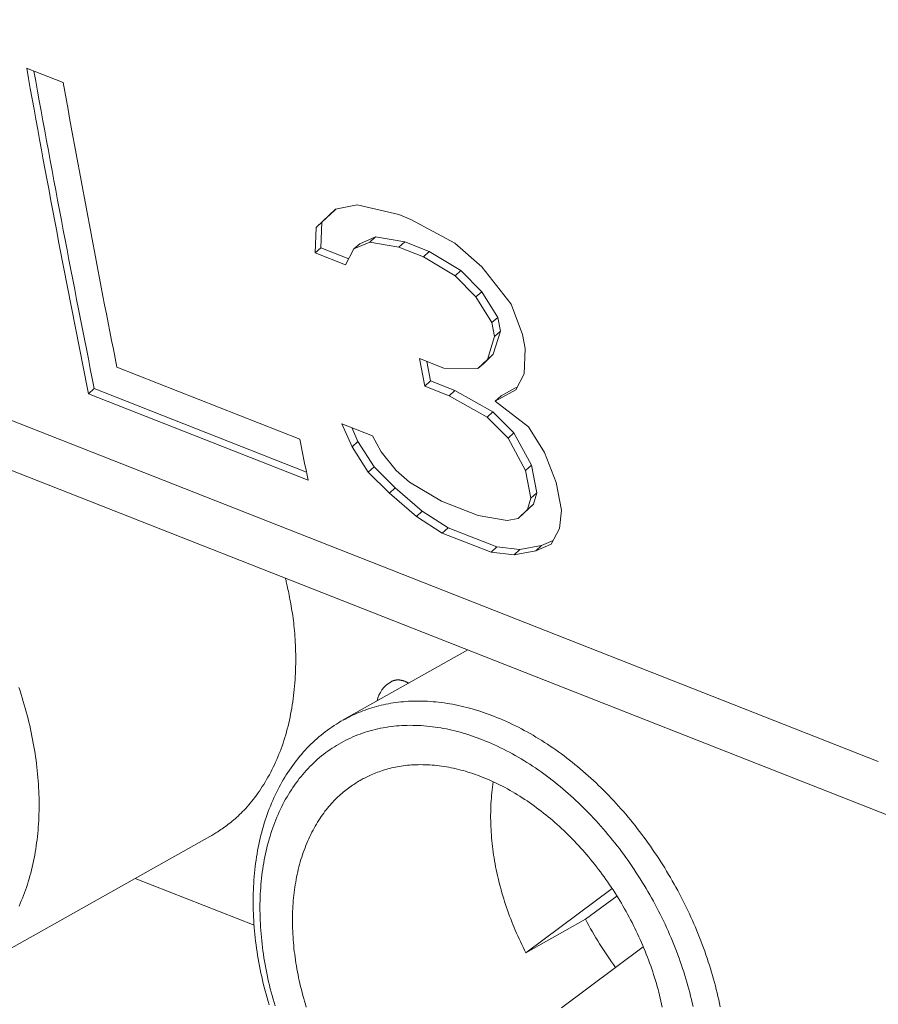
# Model space of a CAD drawing. Header units: inches. Extents: x 0 to 841, y 0 to 594.
# Tile 81 of 129: x 476 to 486, y 425 to 436. Entities that reach past the tile are written whole.
import ezdxf

# ---------------------------------------------------------------- set-up
doc = ezdxf.new("R2010")
doc.units = ezdxf.units.IN
doc.header["$LTSCALE"] = 46.255
doc.header["$MEASUREMENT"] = 0
doc.layers.get('0').update_dxf_attribs({"lineweight": 0})

msp = doc.modelspace()

# ---------------------------------------------------------------- linework, layer by layer
at = {"color": 7, "linetype": 'Continuous'}
for p, q in [((454.7503, 440.1605), (485.6008, 428.0269)), ((485.7218, 427.4461), (455.1126, 439.4848)), ((476.9061, 435.2671), (476.5156, 435.4206)), ((480.043, 433.964), (479.8094, 433.9173)), ((480.4852, 433.8594), (480.043, 433.964)), ((479.8094, 433.9173), (479.603, 433.722)), ((479.8026, 433.9074), (479.665, 433.7774)), ((479.8142, 433.9183), (479.8026, 433.9074)), ((480.6154, 433.8082), (480.4852, 433.8594)), ((479.603, 433.722), (479.665, 433.7774)), ((479.665, 433.7774), (479.6542, 433.5059)), ((481.0842, 433.5545), (480.6154, 433.8082)), ((479.603, 433.722), (479.5922, 433.4504)), ((480.0069, 433.4941), (480.1751, 433.5661)), ((480.0069, 433.4941), (480.069, 433.5495)), ((480.069, 433.5495), (480.2372, 433.6214)), ((480.1751, 433.5661), (480.2372, 433.6214)), ((480.1751, 433.5661), (480.487, 433.5125)), ((480.2372, 433.6214), (480.5491, 433.5677)), ((480.487, 433.5125), (480.5491, 433.5677)), ((480.5491, 433.5677), (480.8094, 433.4654)), ((481.3712, 433.3031), (481.0842, 433.5545)), ((479.5922, 433.4504), (479.6542, 433.5059)), ((479.5922, 433.4504), (479.9176, 433.3224)), ((479.6542, 433.5059), (479.9521, 433.3887)), ((479.9176, 433.3224), (480.0069, 433.4941)), ((480.487, 433.5125), (480.7473, 433.4101)), ((480.7473, 433.4101), (480.8094, 433.4654)), ((480.8094, 433.4654), (481.1483, 433.263)), ((480.7473, 433.4101), (481.0862, 433.2078)), ((481.0862, 433.2078), (481.1483, 433.263)), ((481.1483, 433.263), (481.3705, 433.0376)), ((481.6854, 432.903), (481.3712, 433.3031)), ((481.0862, 433.2078), (481.3084, 432.9822)), ((481.3084, 432.9822), (481.3705, 433.0376)), ((481.3705, 433.0376), (481.5414, 432.7636)), ((481.3084, 432.9822), (481.4794, 432.7082)), ((481.8048, 432.5802), (481.6854, 432.903)), ((481.4794, 432.7082), (481.5414, 432.7636)), ((481.4794, 432.7082), (481.5067, 432.5598)), ((481.5414, 432.7636), (481.5688, 432.6153)), ((481.5688, 432.6153), (481.4937, 432.3701)), ((481.5067, 432.5598), (481.5688, 432.6153)), ((481.5067, 432.5597), (481.4317, 432.3143)), ((481.8321, 432.4317), (481.8048, 432.5801)), ((481.8221, 432.1608), (481.8321, 432.4317)), ((480.9666, 432.223), (480.7063, 432.3253)), ((480.7063, 432.3253), (480.7624, 432.0297)), ((480.7847, 432.2945), (480.8243, 432.0857)), ((481.4317, 432.3143), (481.3292, 432.2174)), ((481.3292, 432.2174), (481.3912, 432.2732)), ((481.4937, 432.3701), (481.3912, 432.2732)), ((481.4317, 432.3143), (481.4937, 432.3701)), ((479.4299, 431.4658), (477.4776, 432.2336)), ((481.3292, 432.2174), (480.9666, 432.223)), ((480.7624, 432.0297), (480.8243, 432.0857)), ((480.8243, 432.0857), (481.0847, 431.9833)), ((481.7336, 431.9898), (481.8221, 432.1608)), ((477.1752, 431.9473), (477.237, 432.0042)), ((477.237, 432.0042), (479.5002, 431.1141)), ((480.7624, 432.0297), (481.0227, 431.9273)), ((481.0227, 431.9273), (481.0847, 431.9833)), ((481.0847, 431.9833), (481.4892, 431.756)), ((481.5152, 431.8703), (481.7336, 431.9898)), ((481.5772, 431.9263), (481.7244, 432.0067)), ((481.7244, 432.0067), (481.7495, 432.0204)), ((477.1752, 431.9473), (479.518, 431.0259)), ((481.0227, 431.9273), (481.4273, 431.6999)), ((481.5152, 431.8703), (481.5772, 431.9263)), ((481.8687, 431.5946), (481.5152, 431.8703)), ((481.4273, 431.6999), (481.4892, 431.756)), ((481.4892, 431.756), (481.7127, 431.5317)), ((481.4273, 431.6999), (481.6508, 431.4755)), ((479.878, 431.6284), (479.9865, 431.3823)), ((480.2034, 431.5004), (479.878, 431.6284)), ((479.9829, 431.5872), (480.0483, 431.4389)), ((482.0412, 431.3219), (481.8687, 431.5946)), ((479.9865, 431.3823), (480.0483, 431.4389)), ((480.0483, 431.4389), (480.2221, 431.1676)), ((480.2974, 431.3278), (480.2034, 431.5004)), ((481.6508, 431.4755), (481.7127, 431.5317)), ((481.6508, 431.4755), (481.8379, 431.1294)), ((481.7127, 431.5317), (481.8998, 431.1858)), ((479.9865, 431.3823), (480.1603, 431.1109)), ((480.4565, 431.1297), (480.2974, 431.3278)), ((482.1633, 431.0014), (482.0412, 431.3219)), ((480.1603, 431.1109), (480.2221, 431.1676)), ((480.2221, 431.1676), (480.4466, 430.9442)), ((480.6013, 431.0051), (480.4565, 431.1297)), ((481.8379, 431.1294), (481.8998, 431.1858)), ((481.8379, 431.1294), (481.8953, 430.835)), ((481.8998, 431.1858), (481.9572, 430.8915)), ((480.1603, 431.1109), (480.3848, 430.8874)), ((480.3848, 430.8874), (480.4466, 430.9442)), ((480.4466, 430.9442), (480.7363, 430.6953)), ((480.9412, 430.8037), (480.6013, 431.0051)), ((482.2207, 430.707), (482.1633, 431.0014)), ((480.3848, 430.8874), (480.6746, 430.6384)), ((481.3317, 430.6502), (480.9412, 430.8037)), ((481.8953, 430.835), (481.8592, 430.7135)), ((481.8953, 430.835), (481.9572, 430.8915)), ((481.9572, 430.8915), (481.921, 430.7701)), ((481.8592, 430.7135), (481.7581, 430.6178)), ((481.921, 430.7701), (481.8199, 430.6745)), ((481.8592, 430.7135), (481.921, 430.7701)), ((482.199, 430.5121), (482.2207, 430.707)), ((480.6746, 430.6384), (480.7363, 430.6953)), ((480.6746, 430.6384), (480.9496, 430.4628)), ((480.7363, 430.6953), (481.0114, 430.5197)), ((481.6425, 430.5956), (481.3317, 430.6502)), ((481.7581, 430.6178), (481.6425, 430.5956)), ((481.7581, 430.6178), (481.8199, 430.6745)), ((480.9496, 430.4628), (481.0114, 430.5197)), ((481.0114, 430.5197), (481.532, 430.315)), ((482.1126, 430.343), (482.199, 430.5121)), ((480.9496, 430.4628), (481.4702, 430.258)), ((481.4702, 430.258), (481.532, 430.315)), ((481.532, 430.315), (481.7775, 430.2858)), ((481.7158, 430.2289), (481.7775, 430.2858)), ((481.7775, 430.2858), (482.0084, 430.3299)), ((481.9467, 430.2731), (482.1126, 430.343)), ((481.9467, 430.2731), (482.0084, 430.3299)), ((482.0084, 430.3299), (482.1326, 430.3822)), ((481.4702, 430.258), (481.7158, 430.2289)), ((481.7158, 430.2289), (481.9467, 430.2731)), ((481.2226, 429.2157), (479.8928, 428.469)), ((478.4695, 427.2258), (475.7327, 425.6891)), ((478.942, 426.2792), (477.6727, 426.7784)), ((482.7607, 426.6705), (481.8415, 425.9857)), ((482.8115, 426.5916), (482.4779, 426.3431)), ((482.4779, 426.3431), (481.8415, 425.9857)), ((482.2196, 425.3984), (483.0937, 426.0495))]:
    msp.add_line(p, q, dxfattribs=at)
for points in [[(479.2763, 429.9818), (479.2779, 429.9752), (479.28, 429.9665), (479.2824, 429.9561), (479.2851, 429.944), (479.2882, 429.9302), (479.2916, 429.915), (479.2952, 429.8985), (479.2991, 429.8807), (479.3031, 429.8617), (479.3073, 429.8417), (479.3116, 429.8209), (479.3159, 429.7992), (479.3203, 429.7769), (479.3247, 429.754), (479.3291, 429.7307), (479.3334, 429.707), (479.3377, 429.683), (479.3418, 429.6586), (479.3459, 429.6338), (479.3498, 429.6086), (479.3536, 429.583), (479.3572, 429.5569), (479.3607, 429.5304), (479.364, 429.5033), (479.3672, 429.4758), (479.3701, 429.4478), (479.3728, 429.4192), (479.3753, 429.39), (479.3776, 429.3602), (479.3796, 429.3299), (479.3813, 429.2989), (479.3828, 429.2674), (479.384, 429.2353), (479.3849, 429.2028), (479.3855, 429.1698), (479.3858, 429.1366), (479.3857, 429.103), (479.3854, 429.0691), (479.3848, 429.0351), (479.3838, 429.0009), (479.3824, 428.9666), (479.3808, 428.9323), (479.3787, 428.898), (479.3763, 428.8638), (479.3736, 428.8297), (479.3705, 428.7958), (479.3669, 428.7621), (479.3631, 428.7285), (479.3588, 428.6952), (479.3542, 428.662), (479.3492, 428.629), (479.3438, 428.5963), (479.338, 428.5638), (479.3319, 428.5314), (479.3254, 428.4993), (479.3185, 428.4675), (479.3113, 428.4358), (479.3037, 428.4044), (479.2957, 428.3733), (479.2874, 428.3423), (479.2787, 428.3117), (479.2696, 428.2813), (479.2601, 428.2511), (479.2503, 428.2212), (479.2401, 428.1916), (479.2296, 428.1622), (479.2187, 428.1331), (479.2074, 428.1043), (479.1958, 428.0758), (479.1838, 428.0476), (479.1715, 428.0197), (479.1588, 427.992), (479.1457, 427.9647), (479.1323, 427.9377), (479.1186, 427.911), (479.1045, 427.8846), (479.09, 427.8585), (479.0753, 427.8329), (479.0603, 427.8076), (479.0451, 427.7827), (479.0296, 427.7583), (479.0139, 427.7343), (478.9981, 427.7109), (478.9821, 427.6879), (478.966, 427.6655), (478.9498, 427.6436), (478.9336, 427.6224), (478.9172, 427.6017), (478.9009, 427.5817), (478.8846, 427.5624), (478.8683, 427.5437), (478.8521, 427.5257), (478.8359, 427.5084), (478.8197, 427.4916), (478.8036, 427.4755), (478.7876, 427.4599), (478.7716, 427.4449), (478.7557, 427.4304), (478.7398, 427.4164), (478.724, 427.4029), (478.7083, 427.3899), (478.6927, 427.3772), (478.6772, 427.365), (478.6618, 427.3532), (478.6464, 427.3417), (478.6312, 427.3306), (478.6162, 427.3198), (478.6014, 427.3095), (478.5869, 427.2995), (478.5728, 427.29), (478.5592, 427.281), (478.5461, 427.2725), (478.5336, 427.2645), (478.5218, 427.2571), (478.5108, 427.2503), (478.5006, 427.2441), (478.4913, 427.2385), (478.483, 427.2336), (478.4758, 427.2294), (478.4697, 427.2259)], [(480.4027, 428.8773), (480.4036, 428.8778), (480.4048, 428.8784), (480.4061, 428.8791), (480.4076, 428.8798), (480.4092, 428.8806), (480.411, 428.8815), (480.413, 428.8824), (480.4152, 428.8833), (480.4174, 428.8843), (480.4198, 428.8853), (480.4223, 428.8863), (480.4249, 428.8872), (480.4277, 428.8882), (480.4305, 428.8892), (480.4334, 428.8901), (480.4363, 428.891), (480.4394, 428.8918), (480.4425, 428.8926), (480.4457, 428.8933), (480.4489, 428.894), (480.4523, 428.8946), (480.4557, 428.8951), (480.4592, 428.8956), (480.4627, 428.896), (480.4664, 428.8963), (480.4701, 428.8965), (480.4738, 428.8966), (480.4777, 428.8966), (480.4816, 428.8966), (480.4857, 428.8964), (480.4897, 428.8961), (480.4939, 428.8957), (480.4981, 428.8951), (480.5024, 428.8945), (480.5067, 428.8938), (480.5111, 428.8929), (480.5155, 428.892), (480.52, 428.8909), (480.5245, 428.8898), (480.529, 428.8885), (480.5336, 428.8871), (480.5381, 428.8857), (480.5427, 428.8841), (480.5472, 428.8825), (480.5518, 428.8807)], [(480.5518, 428.8807), (480.5545, 428.8796), (480.5572, 428.8785), (480.5599, 428.8774), (480.5626, 428.8762), (480.5653, 428.875), (480.5679, 428.8737), (480.5706, 428.8725), (480.5732, 428.8712), (480.5758, 428.8698), (480.5784, 428.8685), (480.581, 428.8671), (480.5836, 428.8657), (480.5861, 428.8643), (480.5887, 428.8628), (480.5912, 428.8613)], [(479.8928, 428.469), (479.8682, 428.4549), (479.8438, 428.4403), (479.8196, 428.4252), (479.7956, 428.4097), (479.7718, 428.3937), (479.7482, 428.3772), (479.7248, 428.3603), (479.7017, 428.3429), (479.6788, 428.3251), (479.6562, 428.3069), (479.6339, 428.2882), (479.6118, 428.2691), (479.59, 428.2496), (479.5686, 428.2297), (479.5474, 428.2094), (479.5265, 428.1887), (479.506, 428.1676), (479.4858, 428.1461), (479.4659, 428.1242), (479.4464, 428.1019), (479.4271, 428.0793), (479.4082, 428.0563), (479.3897, 428.0328), (479.3715, 428.0091), (479.3536, 427.9849), (479.336, 427.9604), (479.3188, 427.9356), (479.302, 427.9103), (479.2855, 427.8847), (479.2693, 427.8588), (479.2535, 427.8325), (479.2381, 427.8059), (479.223, 427.7789), (479.2082, 427.7516), (479.1939, 427.7239), (479.1799, 427.6959), (479.1662, 427.6676), (479.1529, 427.639), (479.14, 427.6101), (479.1275, 427.5809), (479.1153, 427.5513), (479.1035, 427.5215), (479.0921, 427.4914), (479.0811, 427.461), (479.0704, 427.4303), (479.0602, 427.3993), (479.0503, 427.3681), (479.0408, 427.3365), (479.0317, 427.3048), (479.023, 427.2728), (479.0147, 427.2405), (479.0068, 427.208), (478.9992, 427.1752), (478.9921, 427.1422), (478.9854, 427.109), (478.979, 427.0755), (478.9731, 427.0419), (478.9675, 427.008), (478.9623, 426.9739), (478.9576, 426.9396), (478.9532, 426.9051), (478.9492, 426.8705), (478.9457, 426.8356), (478.9425, 426.8006), (478.9397, 426.7653), (478.9374, 426.73), (478.9354, 426.6944), (478.9338, 426.6587), (478.9326, 426.6229), (478.9319, 426.5869), (478.9315, 426.5507), (478.9315, 426.5145), (478.9319, 426.4781), (478.9327, 426.4415), (478.9339, 426.4049), (478.9355, 426.3682), (478.9376, 426.3313), (478.94, 426.2944), (478.9427, 426.2573), (478.9459, 426.2202), (478.9495, 426.183), (478.9535, 426.1457), (478.9578, 426.1083), (478.9626, 426.0709), (478.9677, 426.0334), (478.9732, 425.9959), (478.9791, 425.9583), (478.9854, 425.9207), (478.9921, 425.8831), (478.9992, 425.8454), (479.0066, 425.8077), (479.0144, 425.7699), (479.0226, 425.7322), (479.0312, 425.6944), (479.0401, 425.6567), (479.0495, 425.6189), (479.0592, 425.5812), (479.0692, 425.5435), (479.0796, 425.5058), (479.0904, 425.4681), (479.1016, 425.4305)], [(480.0836, 427.8306), (480.0949, 427.8368), (480.1068, 427.8432), (480.1195, 427.8497), (480.1328, 427.8564), (480.1467, 427.8631), (480.1612, 427.87), (480.1763, 427.8768), (480.1919, 427.8837), (480.2079, 427.8906), (480.2245, 427.8974), (480.2414, 427.9042), (480.2588, 427.9108), (480.2765, 427.9173), (480.2945, 427.9236), (480.3128, 427.9298), (480.3314, 427.9357), (480.3503, 427.9414), (480.3694, 427.9469), (480.3888, 427.9521), (480.4084, 427.957), (480.4284, 427.9617), (480.4487, 427.9661), (480.4692, 427.9702), (480.4901, 427.9739), (480.5113, 427.9774), (480.5328, 427.9805), (480.5546, 427.9833), (480.5768, 427.9858), (480.5993, 427.9879), (480.6221, 427.9896), (480.6453, 427.9909), (480.6689, 427.9918), (480.6927, 427.9924), (480.7168, 427.9926), (480.7412, 427.9924), (480.7658, 427.9918), (480.7906, 427.9908), (480.8156, 427.9894), (480.8408, 427.9876), (480.8661, 427.9855), (480.8915, 427.9829), (480.9169, 427.9799), (480.9425, 427.9766), (480.9681, 427.9728), (480.9937, 427.9687), (481.0192, 427.9641), (481.0448, 427.9592), (481.0703, 427.9538), (481.0959, 427.9481), (481.1214, 427.942), (481.1469, 427.9355), (481.1724, 427.9286), (481.1979, 427.9214), (481.2233, 427.9137), (481.2488, 427.9057), (481.2742, 427.8974), (481.2996, 427.8886), (481.325, 427.8795), (481.3504, 427.8701), (481.3758, 427.8603)], [(479.499, 425.4056), (479.4894, 425.4371), (479.4801, 425.4685), (479.4711, 425.5), (479.4624, 425.5315), (479.454, 425.563), (479.4459, 425.5945), (479.4382, 425.626), (479.4308, 425.6575), (479.4237, 425.6889), (479.4169, 425.7204), (479.4105, 425.7518), (479.4044, 425.7831), (479.3986, 425.8145), (479.3931, 425.8458), (479.388, 425.877), (479.3832, 425.9082), (479.3788, 425.9394), (479.3746, 425.9704), (479.3708, 426.0014), (479.3674, 426.0324), (479.3643, 426.0632), (479.3615, 426.094), (479.359, 426.1247), (479.3569, 426.1553), (479.3551, 426.1858), (479.3537, 426.2161), (479.3526, 426.2464), (479.3518, 426.2766), (479.3514, 426.3066), (479.3513, 426.3366), (479.3515, 426.3664), (479.3521, 426.3961), (479.353, 426.4256), (479.3542, 426.455), (479.3558, 426.4842), (479.3578, 426.5133), (479.36, 426.5423), (479.3626, 426.5711), (479.3656, 426.5997), (479.3689, 426.6281), (479.3725, 426.6564), (479.3764, 426.6845), (479.3807, 426.7125), (479.3853, 426.7402), (479.3903, 426.7678), (479.3956, 426.7951), (479.4012, 426.8223), (479.4072, 426.8493), (479.4135, 426.876), (479.4201, 426.9025), (479.4271, 426.9289), (479.4344, 426.955), (479.442, 426.9808), (479.45, 427.0065), (479.4583, 427.0319), (479.4669, 427.0571), (479.4758, 427.082), (479.4851, 427.1067), (479.4947, 427.1311), (479.5046, 427.1553), (479.5149, 427.1792), (479.5255, 427.2029), (479.5363, 427.2262), (479.5475, 427.2492), (479.5589, 427.272), (479.5705, 427.2943), (479.5824, 427.3163), (479.5945, 427.3379), (479.6069, 427.3591), (479.6194, 427.3799), (479.6321, 427.4002), (479.6449, 427.4201), (479.658, 427.4396), (479.6711, 427.4585), (479.6844, 427.4769), (479.6978, 427.4948), (479.7113, 427.5123), (479.7248, 427.5292), (479.7385, 427.5456), (479.7523, 427.5615), (479.7661, 427.577), (479.78, 427.5921), (479.794, 427.6067), (479.808, 427.6209), (479.8221, 427.6347), (479.8362, 427.6481), (479.8504, 427.6612), (479.8646, 427.6739), (479.8789, 427.6862), (479.8931, 427.6982), (479.9074, 427.7098), (479.9217, 427.7212), (479.9359, 427.7321), (479.95, 427.7427), (479.9639, 427.7529), (479.9776, 427.7628), (479.991, 427.7722), (480.0042, 427.7811), (480.017, 427.7897), (480.0293, 427.7977), (480.0413, 427.8053), (480.0527, 427.8124), (480.0636, 427.819), (480.0739, 427.8251), (480.0836, 427.8306)], [(481.3758, 427.8603), (481.403, 427.8494), (481.4301, 427.8381), (481.4572, 427.8263), (481.4843, 427.8142), (481.5113, 427.8016), (481.5383, 427.7887), (481.5652, 427.7753), (481.592, 427.7616), (481.6187, 427.7476), (481.6453, 427.7331), (481.6719, 427.7183), (481.6983, 427.7032), (481.7246, 427.6877), (481.7508, 427.6719), (481.7768, 427.6557), (481.8027, 427.6392), (481.8285, 427.6225), (481.8542, 427.6053), (481.8796, 427.5879), (481.905, 427.5702), (481.9302, 427.5521), (481.9553, 427.5338), (481.9802, 427.5151), (482.005, 427.4961), (482.0297, 427.4768), (482.0542, 427.4572), (482.0785, 427.4373), (482.1028, 427.4171), (482.1269, 427.3966), (482.1508, 427.3758), (482.1746, 427.3547), (482.1983, 427.3333), (482.2218, 427.3115), (482.2452, 427.2895), (482.2684, 427.2673), (482.2915, 427.2447), (482.3144, 427.2218), (482.3372, 427.1987), (482.3597, 427.1753), (482.3821, 427.1517), (482.4044, 427.1277), (482.4264, 427.1036), (482.4483, 427.0791), (482.47, 427.0544), (482.4915, 427.0295), (482.5128, 427.0043), (482.5339, 426.9789), (482.5548, 426.9532), (482.5755, 426.9273), (482.5961, 426.9012), (482.6164, 426.8748), (482.6364, 426.8483), (482.6563, 426.8215), (482.676, 426.7945), (482.6954, 426.7673), (482.7146, 426.7399), (482.7336, 426.7123), (482.7524, 426.6845), (482.7709, 426.6566), (482.7892, 426.6284), (482.8072, 426.6001), (482.825, 426.5715), (482.8426, 426.5429), (482.8599, 426.514), (482.877, 426.485), (482.8938, 426.4558), (482.9103, 426.4265), (482.9266, 426.3971), (482.9426, 426.3675), (482.9584, 426.3377), (482.9739, 426.3078), (482.9891, 426.2778), (483.0041, 426.2477), (483.0188, 426.2175), (483.0332, 426.1871), (483.0473, 426.1566), (483.0611, 426.1261), (483.0747, 426.0954), (483.088, 426.0646), (483.1009, 426.0338), (483.1136, 426.0028), (483.126, 425.9718), (483.1381, 425.9407), (483.1499, 425.9096), (483.1614, 425.8784), (483.1726, 425.8471), (483.1835, 425.8158), (483.1941, 425.7845), (483.2043, 425.7531), (483.2143, 425.7217), (483.2239, 425.6902), (483.2333, 425.6588), (483.2423, 425.6273), (483.251, 425.5958), (483.2593, 425.5643), (483.2674, 425.5328), (483.2751, 425.5013), (483.2825, 425.4698), (483.2896, 425.4384), (483.2964, 425.4069)], [(481.4931, 427.8096), (481.4887, 427.781), (481.4848, 427.7521), (481.4812, 427.7231), (481.4779, 427.6939), (481.4751, 427.6645), (481.4726, 427.635), (481.4705, 427.6054), (481.4687, 427.5756), (481.4674, 427.5457), (481.4663, 427.5157), (481.4657, 427.4856), (481.4654, 427.4555), (481.4654, 427.4252), (481.4658, 427.3949), (481.4665, 427.3645), (481.4676, 427.3341), (481.4691, 427.3037), (481.4709, 427.2732), (481.473, 427.2427), (481.4755, 427.2122), (481.4783, 427.1816), (481.4814, 427.1509), (481.4849, 427.1202), (481.4887, 427.0895), (481.4929, 427.0588), (481.4974, 427.028), (481.5023, 426.9972), (481.5075, 426.9663), (481.513, 426.9354), (481.5188, 426.9045), (481.525, 426.8735), (481.5315, 426.8425), (481.5384, 426.8115), (481.5455, 426.7804), (481.553, 426.7494), (481.5608, 426.7183), (481.569, 426.6873), (481.5774, 426.6562), (481.5862, 426.6252), (481.5953, 426.5942), (481.6047, 426.5632), (481.6144, 426.5323), (481.6245, 426.5014), (481.6348, 426.4705), (481.6455, 426.4397), (481.6564, 426.4089), (481.6677, 426.3783), (481.6793, 426.3476), (481.6911, 426.3171), (481.7033, 426.2866), (481.7158, 426.2562), (481.7286, 426.2258), (481.7416, 426.1955), (481.755, 426.1653), (481.7687, 426.1352), (481.7826, 426.1051), (481.7969, 426.0752), (481.8115, 426.0453), (481.8263, 426.0155), (481.8415, 425.9857)]]:
    msp.add_lwpolyline(points, dxfattribs=at)
at = {"color": 9, "linetype": 'Continuous'}
for points in [[(476.4343, 426.4822), (476.4467, 426.5101), (476.4587, 426.5384), (476.4703, 426.5669), (476.4816, 426.5958), (476.4925, 426.6249), (476.5031, 426.6543), (476.5133, 426.684), (476.5231, 426.7139), (476.5326, 426.7441), (476.5417, 426.7746), (476.5505, 426.8053), (476.5588, 426.8362), (476.5668, 426.8675), (476.5744, 426.8989), (476.5817, 426.9306), (476.5886, 426.9625), (476.5951, 426.9946), (476.6012, 427.027), (476.607, 427.0596), (476.6123, 427.0924), (476.6174, 427.1254), (476.622, 427.1586), (476.6263, 427.192), (476.6301, 427.2255), (476.6336, 427.2593), (476.6368, 427.2933), (476.6395, 427.3274), (476.6419, 427.3617), (476.6439, 427.3962), (476.6455, 427.4308), (476.6468, 427.4656), (476.6477, 427.5006), (476.6482, 427.5356), (476.6483, 427.5709), (476.648, 427.6063), (476.6474, 427.6418), (476.6464, 427.6774), (476.645, 427.7131), (476.6433, 427.749), (476.6411, 427.785), (476.6386, 427.8211), (476.6357, 427.8573), (476.6325, 427.8935), (476.6289, 427.9299), (476.6249, 427.9664), (476.6205, 428.0029), (476.6158, 428.0395), (476.6107, 428.0762), (476.6052, 428.1129), (476.5993, 428.1497), (476.5931, 428.1866), (476.5865, 428.2235), (476.5796, 428.2604), (476.5723, 428.2974), (476.5646, 428.3344), (476.5566, 428.3714), (476.5482, 428.4085), (476.5395, 428.4456), (476.5304, 428.4826), (476.5209, 428.5197), (476.5111, 428.5568), (476.5009, 428.5939), (476.4904, 428.631), (476.4795, 428.668), (476.4683, 428.705), (476.4567, 428.742), (476.4448, 428.779), (476.4326, 428.8159)], [(481.5078, 428.5059), (481.4781, 428.5174), (481.4483, 428.5286), (481.4185, 428.5393), (481.3887, 428.5496), (481.3589, 428.5595), (481.3291, 428.5691), (481.2992, 428.5782), (481.2694, 428.5869), (481.2395, 428.5952), (481.2096, 428.6031), (481.1797, 428.6105), (481.1497, 428.6176), (481.1198, 428.6242), (481.0898, 428.6304), (481.0598, 428.6361), (481.0298, 428.6414), (480.9998, 428.6463), (480.9698, 428.6507), (480.9399, 428.6547), (480.91, 428.6583), (480.8801, 428.6614), (480.8504, 428.6641), (480.8208, 428.6663), (480.7913, 428.6681), (480.7619, 428.6695), (480.7327, 428.6704), (480.7037, 428.6708), (480.6749, 428.6708), (480.6463, 428.6704), (480.618, 428.6695), (480.5899, 428.6682), (480.562, 428.6664), (480.5344, 428.6642), (480.5071, 428.6616), (480.48, 428.6585), (480.4531, 428.655), (480.4265, 428.6511), (480.4002, 428.6468), (480.3741, 428.6421), (480.3482, 428.637), (480.3225, 428.6315), (480.2972, 428.6257), (480.272, 428.6194), (480.2471, 428.6128), (480.2224, 428.6058), (480.1979, 428.5985), (480.1737, 428.5908), (480.1498, 428.5828), (480.1261, 428.5745), (480.1028, 428.5659), (480.0799, 428.5571), (480.0573, 428.548), (480.0351, 428.5387), (480.0133, 428.5292), (479.992, 428.5195), (479.9711, 428.5096), (479.9508, 428.4996), (479.9309, 428.4895), (479.9116, 428.4793), (479.8928, 428.4689)], [(483.9147, 425.4096), (483.9071, 425.4466), (483.899, 425.4836), (483.8906, 425.5207), (483.8819, 425.5578), (483.8728, 425.5949), (483.8633, 425.6319), (483.8535, 425.669), (483.8433, 425.7061), (483.8328, 425.7432), (483.8219, 425.7802), (483.8107, 425.8172), (483.7992, 425.8542), (483.7872, 425.8912), (483.775, 425.9281), (483.7624, 425.965), (483.7495, 426.0018), (483.7362, 426.0386), (483.7226, 426.0753), (483.7086, 426.1119), (483.6944, 426.1485), (483.6798, 426.185), (483.6648, 426.2214), (483.6496, 426.2577), (483.634, 426.294), (483.6181, 426.3301), (483.6019, 426.3661), (483.5854, 426.402), (483.5685, 426.4378), (483.5514, 426.4735), (483.5339, 426.5091), (483.5161, 426.5445), (483.4981, 426.5798), (483.4797, 426.6149), (483.461, 426.6499), (483.4421, 426.6848), (483.4228, 426.7195), (483.4032, 426.754), (483.3834, 426.7884), (483.3633, 426.8226), (483.3429, 426.8566), (483.3222, 426.8904), (483.3013, 426.9241), (483.2801, 426.9575), (483.2586, 426.9908), (483.2368, 427.0239), (483.2148, 427.0567), (483.1926, 427.0893), (483.17, 427.1218), (483.1473, 427.154), (483.1242, 427.1859), (483.101, 427.2177), (483.0775, 427.2492), (483.0537, 427.2805), (483.0297, 427.3115), (483.0055, 427.3423), (482.9811, 427.3728), (482.9564, 427.4031), (482.9315, 427.4331), (482.9064, 427.4628), (482.8811, 427.4923), (482.8556, 427.5215), (482.8298, 427.5504), (482.8039, 427.579), (482.7778, 427.6073), (482.7515, 427.6354), (482.7249, 427.6631), (482.6982, 427.6905), (482.6713, 427.7177), (482.6443, 427.7445), (482.617, 427.771), (482.5896, 427.7972), (482.5621, 427.8231), (482.5343, 427.8486), (482.5064, 427.8739), (482.4784, 427.8987), (482.4502, 427.9233), (482.4218, 427.9475), (482.3933, 427.9714), (482.3647, 427.9949), (482.3359, 428.0181), (482.307, 428.0409), (482.2779, 428.0634), (482.2487, 428.0855), (482.2194, 428.1073), (482.1899, 428.1287), (482.1602, 428.1498), (482.1304, 428.1705), (482.1005, 428.1909), (482.0704, 428.2109), (482.0402, 428.2306), (482.0098, 428.2499), (481.9792, 428.2688), (481.9485, 428.2874), (481.9177, 428.3057), (481.8868, 428.3235), (481.8557, 428.341), (481.8245, 428.3581), (481.7931, 428.3748), (481.7617, 428.3911), (481.7302, 428.4069), (481.6986, 428.4224), (481.667, 428.4374), (481.6352, 428.452), (481.6035, 428.4662), (481.5716, 428.4799), (481.5398, 428.4931), (481.5078, 428.5059)], [(481.3791, 428.2578), (481.3495, 428.2692), (481.3199, 428.2803), (481.2902, 428.2909), (481.2606, 428.3011), (481.2309, 428.3108), (481.2012, 428.3202), (481.1715, 428.3291), (481.1418, 428.3376), (481.112, 428.3456), (481.0822, 428.3532), (481.0525, 428.3604), (481.0227, 428.3671), (480.9928, 428.3734), (480.963, 428.3792), (480.9331, 428.3845), (480.9033, 428.3894), (480.8734, 428.3938), (480.8435, 428.3978), (480.8136, 428.4012), (480.7838, 428.4042), (480.754, 428.4068), (480.7242, 428.4088), (480.6945, 428.4104), (480.6649, 428.4114), (480.6353, 428.412), (480.6058, 428.4121), (480.5764, 428.4117), (480.5472, 428.4108), (480.518, 428.4094), (480.489, 428.4075), (480.4601, 428.4051), (480.4313, 428.4022), (480.4027, 428.3988), (480.3742, 428.3949), (480.3459, 428.3905), (480.3178, 428.3856), (480.2899, 428.3802), (480.2621, 428.3743), (480.2345, 428.368), (480.2071, 428.3611), (480.1798, 428.3537), (480.1528, 428.3458), (480.126, 428.3374), (480.0994, 428.3285), (480.073, 428.3191), (480.0468, 428.3093), (480.0209, 428.2989), (479.9952, 428.288), (479.9697, 428.2767), (479.9445, 428.2649), (479.9195, 428.2526), (479.8947, 428.2398), (479.8703, 428.2265), (479.846, 428.2128), (479.8221, 428.1986), (479.7984, 428.1839), (479.775, 428.1688), (479.7519, 428.1532), (479.7291, 428.1371), (479.7065, 428.1206), (479.6843, 428.1036), (479.6624, 428.0862), (479.6408, 428.0683), (479.6194, 428.05), (479.5985, 428.0313), (479.5778, 428.0121), (479.5574, 427.9925), (479.5374, 427.9725), (479.5177, 427.952), (479.4983, 427.9311), (479.4793, 427.9099), (479.4606, 427.8882), (479.4422, 427.8661), (479.4242, 427.8436), (479.4066, 427.8207), (479.3893, 427.7975), (479.3723, 427.7738), (479.3557, 427.7498), (479.3395, 427.7254), (479.3236, 427.7006), (479.3081, 427.6755), (479.293, 427.65), (479.2783, 427.6242), (479.2639, 427.598), (479.2498, 427.5715), (479.2362, 427.5446), (479.2229, 427.5174), (479.2101, 427.4899), (479.1976, 427.4621), (479.1854, 427.434), (479.1737, 427.4056), (479.1624, 427.3768), (479.1514, 427.3478), (479.1408, 427.3185), (479.1306, 427.2889), (479.1209, 427.259), (479.1115, 427.2288), (479.1024, 427.1984), (479.0938, 427.1677), (479.0856, 427.1367), (479.0778, 427.1055), (479.0703, 427.0741), (479.0633, 427.0424), (479.0566, 427.0105), (479.0504, 426.9783), (479.0445, 426.9459), (479.039, 426.9133), (479.034, 426.8805), (479.0293, 426.8475), (479.025, 426.8142), (479.0212, 426.7808), (479.0177, 426.7472), (479.0146, 426.7134), (479.0119, 426.6794), (479.0096, 426.6452), (479.0077, 426.6109), (479.0063, 426.5764), (479.0052, 426.5417), (479.0045, 426.5069), (479.0042, 426.4719), (479.0043, 426.4368), (479.0048, 426.4016), (479.0056, 426.3662), (479.0069, 426.3307), (479.0086, 426.2951), (479.0107, 426.2593), (479.0131, 426.2235), (479.016, 426.1875), (479.0193, 426.1515), (479.0229, 426.1153), (479.0269, 426.0791), (479.0314, 426.0428), (479.0362, 426.0064), (479.0414, 425.9699), (479.047, 425.9334), (479.0529, 425.8968), (479.0593, 425.8602), (479.066, 425.8235), (479.0732, 425.7868), (479.0807, 425.75), (479.0886, 425.7132), (479.0968, 425.6764), (479.1055, 425.6396), (479.1145, 425.6028), (479.1239, 425.5659), (479.1337, 425.5291), (479.1438, 425.4922), (479.1543, 425.4554), (479.1652, 425.4186)], [(483.6248, 425.4141), (483.6165, 425.4509), (483.6078, 425.4877), (483.5988, 425.5245), (483.5894, 425.5614), (483.5797, 425.5982), (483.5695, 425.635), (483.559, 425.6719), (483.5481, 425.7087), (483.5369, 425.7454), (483.5253, 425.7822), (483.5133, 425.8189), (483.501, 425.8556), (483.4883, 425.8922), (483.4752, 425.9288), (483.4618, 425.9653), (483.4481, 426.0017), (483.434, 426.0381), (483.4195, 426.0744), (483.4047, 426.1106), (483.3896, 426.1467), (483.3741, 426.1827), (483.3583, 426.2186), (483.3421, 426.2544), (483.3256, 426.2901), (483.3088, 426.3256), (483.2917, 426.361), (483.2742, 426.3963), (483.2565, 426.4315), (483.2384, 426.4665), (483.22, 426.5013), (483.2012, 426.536), (483.1822, 426.5706), (483.1629, 426.6049), (483.1432, 426.6391), (483.1233, 426.6731), (483.103, 426.707), (483.0825, 426.7406), (483.0617, 426.7741), (483.0406, 426.8073), (483.0192, 426.8404), (482.9975, 426.8732), (482.9756, 426.9058), (482.9533, 426.9382), (482.9308, 426.9704), (482.9081, 427.0023), (482.885, 427.034), (482.8618, 427.0655), (482.8382, 427.0967), (482.8144, 427.1277), (482.7904, 427.1584), (482.7661, 427.1888), (482.7416, 427.219), (482.7168, 427.2489), (482.6918, 427.2786), (482.6666, 427.3079), (482.6412, 427.337), (482.6155, 427.3657), (482.5896, 427.3942), (482.5635, 427.4224), (482.5372, 427.4502), (482.5107, 427.4778), (482.484, 427.505), (482.4571, 427.5319), (482.43, 427.5585), (482.4027, 427.5847), (482.3752, 427.6107), (482.3476, 427.6362), (482.3198, 427.6615), (482.2918, 427.6864), (482.2636, 427.7109), (482.2353, 427.7351), (482.2068, 427.7589), (482.1781, 427.7824), (482.1493, 427.8055), (482.1203, 427.8282), (482.0911, 427.8506), (482.0618, 427.8726), (482.0323, 427.8943), (482.0026, 427.9156), (481.9727, 427.9365), (481.9427, 427.9571), (481.9125, 427.9772), (481.8822, 427.997), (481.8517, 428.0165), (481.821, 428.0355), (481.7902, 428.0542), (481.7592, 428.0725), (481.728, 428.0903), (481.6968, 428.1078), (481.6654, 428.1248), (481.6339, 428.1414), (481.6023, 428.1576), (481.5706, 428.1733), (481.5388, 428.1886), (481.507, 428.2034), (481.4751, 428.2177), (481.4431, 428.2316), (481.4111, 428.2449), (481.3791, 428.2578)]]:
    msp.add_lwpolyline(points, dxfattribs=at)
at = {"color": 7, "linetype": 'Continuous'}
for centre, radius, start, end in [((631.1809, 462.9928), 157.1036, 190.107932, 191.397339), ((631.1068, 463.0225), 156.9651, 190.139285, 191.39741), ((632.6388, 463.0399), 158.1898, 190.111613, 191.229668), ((631.1695, 461.6052), 154.7039, 191.234231, 191.400391), ((480.5495, 428.6158), 0.3, 119.31096, 169.12509), ((485.7016, 428.0025), 3.6257, 207.23731, 216.81397)]:
    msp.add_arc(centre, radius, start, end, dxfattribs=at)

doc.saveas('drawing.dxf')
